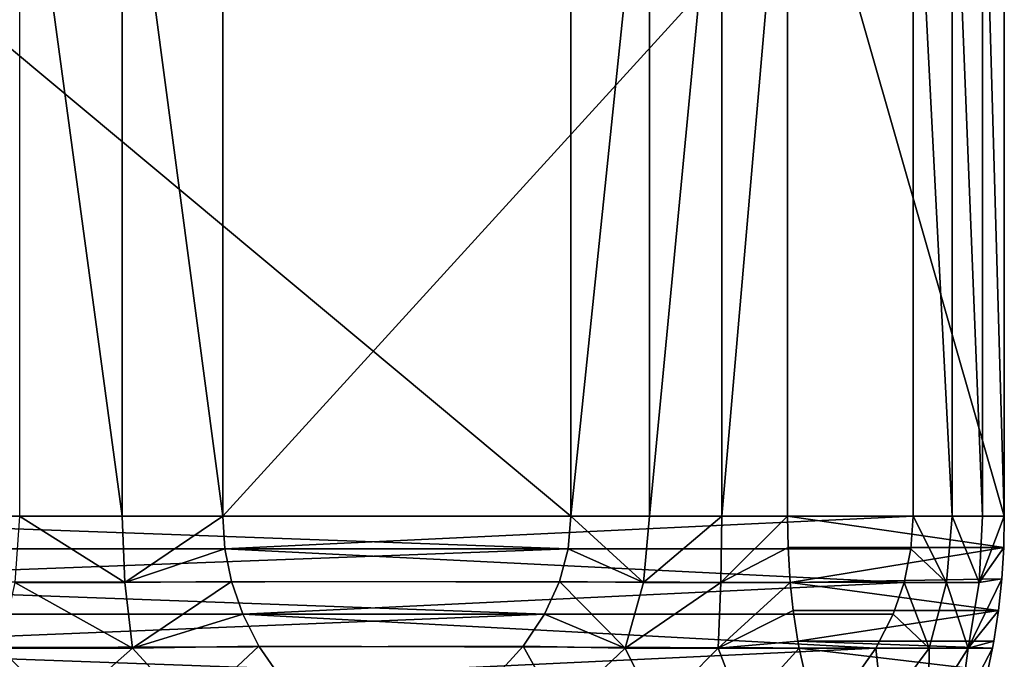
# Model space of a CAD drawing. Header units: metres. Extents: x -150 to 310, y -128 to 84.
# Tile 102 of 256: x -74.07 to -63.67, y 38.59 to 45.34. Entities that reach past the tile are written whole.
import ezdxf

# ---------------------------------------------------------------- set-up
doc = ezdxf.new("R2010")
doc.units = ezdxf.units.M
doc.layers.add('solid_26009703_SW0001', color=7, linetype='CONTINUOUS')

msp = doc.modelspace()

# ---------------------------------------------------------------- linework, layer by layer
at = {"layer": 'solid_26009703_SW0001'}
for points in [[(-68.250282, 40.099998, -10.046996), (-77.824989, 48.099998, -12.932301), (-68.250282, 48.099998, -10.046996)], [(-77.824989, 40.099998, -12.932301), (-77.824989, 48.099998, -12.932301), (-68.250282, 40.099998, -10.046996)], [(-72.984367, 40.099998, 12.515604), (-72.984367, 48.099998, 12.515604), (-74.07074, 48.099998, 12.771009)], [(-72.984367, 40.099998, 12.515604), (-74.07074, 48.099998, 12.771009), (-74.07074, 40.099998, 12.771009)], [(-71.923904, 40.099998, 12.167965), (-71.923904, 48.099998, 12.167965), (-72.984367, 48.099998, 12.515604)], [(-71.923904, 40.099998, 12.167965), (-72.984367, 48.099998, 12.515604), (-72.984367, 40.099998, 12.515604)], [(-71.923904, 40.099998, 12.167965), (-64.637802, 48.099998, 5.318678), (-71.923904, 48.099998, 12.167965)], [(-64.637802, 40.099998, 5.318678), (-64.637802, 48.099998, 5.318678), (-71.923904, 40.099998, 12.167965)], [(-68.250282, 40.099998, -10.046996), (-68.250282, 48.099998, -10.046996), (-67.418983, 48.099998, -9.302428)], [(-67.418983, 40.099998, -9.302428), (-68.250282, 40.099998, -10.046996), (-67.418983, 48.099998, -9.302428)], [(-67.418983, 40.099998, -9.302428), (-67.418983, 48.099998, -9.302428), (-66.65461, 48.099998, -8.489306)], [(-66.65461, 40.099998, -8.489306), (-67.418983, 40.099998, -9.302428), (-66.65461, 48.099998, -8.489306)], [(-66.65461, 40.099998, -8.489306), (-66.65461, 48.099998, -8.489306), (-65.962791, 48.099998, -7.613623)], [(-65.962791, 40.099998, -7.613623), (-66.65461, 40.099998, -8.489306), (-65.962791, 48.099998, -7.613623)], [(-63.674187, 40.099998, 2.120969), (-65.962791, 40.099998, -7.613623), (-65.962791, 48.099998, -7.613623)], [(-63.674187, 40.099998, 2.120969), (-65.962791, 48.099998, -7.613623), (-63.674187, 48.099998, 2.120969)], [(-64.225349, 40.099998, 4.281703), (-64.225349, 48.099998, 4.281703), (-64.637802, 48.099998, 5.318678)], [(-64.225349, 40.099998, 4.281703), (-64.637802, 48.099998, 5.318678), (-64.637802, 40.099998, 5.318678)], [(-63.903355, 40.099998, 3.213176), (-63.903355, 48.099998, 3.213176), (-64.225349, 48.099998, 4.281703)], [(-63.903355, 40.099998, 3.213176), (-64.225349, 48.099998, 4.281703), (-64.225349, 40.099998, 4.281703)], [(-63.674187, 40.099998, 2.120969), (-63.674187, 48.099998, 2.120969), (-63.903355, 48.099998, 3.213176)], [(-63.674187, 40.099998, 2.120969), (-63.903355, 48.099998, 3.213176), (-63.903355, 40.099998, 3.213176)], [(-77.824989, 40.099998, -12.932301), (-68.250282, 40.099998, -10.046996), (-68.278236, 39.755775, -10.055421)], [(-77.797012, 39.755802, -12.923871), (-77.824989, 40.099998, -12.932301), (-68.278236, 39.755775, -10.055421)], [(-74.11985, 39.39843, 12.729935), (-72.958717, 39.39843, 12.456953), (-74.07074, 40.099998, 12.771009)], [(-72.958717, 39.39843, 12.456953), (-72.984367, 40.099998, 12.515604), (-74.07074, 40.099998, 12.771009)], [(-72.958717, 39.39843, 12.456953), (-71.923904, 40.099998, 12.167965), (-72.984367, 40.099998, 12.515604)], [(-72.958717, 39.39843, 12.456953), (-71.902626, 39.755764, 12.147964), (-71.923904, 40.099998, 12.167965)], [(-64.637802, 40.099998, 5.318678), (-71.923904, 40.099998, 12.167965), (-71.902626, 39.755764, 12.147964)], [(-64.659096, 39.755795, 5.33869), (-64.637802, 40.099998, 5.318678), (-71.902626, 39.755764, 12.147964)], [(-67.482162, 39.39843, -9.294887), (-68.278236, 39.755775, -10.055421), (-68.250282, 40.099998, -10.046996)], [(-67.482162, 39.39843, -9.294887), (-68.250282, 40.099998, -10.046996), (-67.418983, 40.099998, -9.302428)], [(-67.482162, 39.39843, -9.294887), (-67.418983, 40.099998, -9.302428), (-66.65461, 40.099998, -8.489306)], [(-66.664818, 39.39843, -8.425296), (-67.482162, 39.39843, -9.294887), (-66.65461, 40.099998, -8.489306)], [(-66.664818, 39.39843, -8.425296), (-66.65461, 40.099998, -8.489306), (-65.962791, 40.099998, -7.613623)], [(-65.956665, 39.769451, -7.587554), (-66.664818, 39.39843, -8.425296), (-65.962791, 40.099998, -7.613623)], [(-63.680332, 39.769077, 2.094825), (-65.956665, 39.769451, -7.587554), (-65.962791, 40.099998, -7.613623)], [(-63.680332, 39.769077, 2.094825), (-65.962791, 40.099998, -7.613623), (-63.674187, 40.099998, 2.120969)], [(-64.659096, 39.755795, 5.33869), (-64.285271, 39.39843, 4.303117), (-64.637802, 40.099998, 5.318678)], [(-64.285271, 39.39843, 4.303117), (-64.225349, 40.099998, 4.281703), (-64.637802, 40.099998, 5.318678)], [(-64.285271, 39.39843, 4.303117), (-63.941021, 39.39843, 3.160447), (-64.225349, 40.099998, 4.281703)], [(-63.941021, 39.39843, 3.160447), (-63.903355, 40.099998, 3.213176), (-64.225349, 40.099998, 4.281703)], [(-63.941021, 39.39843, 3.160447), (-63.674187, 40.099998, 2.120969), (-63.903355, 40.099998, 3.213176)], [(-63.941021, 39.39843, 3.160447), (-63.680332, 39.769077, 2.094825), (-63.674187, 40.099998, 2.120969)], [(-77.797012, 39.755802, -12.923871), (-68.278236, 39.755775, -10.055421), (-77.699997, 39.398655, -12.894634)], [(-77.699997, 39.398655, -12.894634), (-68.278236, 39.755775, -10.055421), (-68.370743, 39.411201, -10.083296)], [(-72.958717, 39.39843, 12.456953), (-71.832237, 39.411186, 12.08179), (-71.902626, 39.755764, 12.147964)], [(-64.659096, 39.755795, 5.33869), (-71.902626, 39.755764, 12.147964), (-64.732925, 39.398655, 5.408092)], [(-64.732925, 39.398655, 5.408092), (-71.902626, 39.755764, 12.147964), (-71.832237, 39.411186, 12.08179)], [(-67.482162, 39.39843, -9.294887), (-68.370743, 39.411201, -10.083296), (-68.278236, 39.755775, -10.055421)], [(-65.956665, 39.769451, -7.587554), (-65.93293, 39.398823, -7.486601), (-66.664818, 39.39843, -8.425296)], [(-63.680332, 39.769077, 2.094825), (-65.93293, 39.398823, -7.486601), (-65.956665, 39.769451, -7.587554)], [(-63.700714, 39.438122, 2.008137), (-65.93293, 39.398823, -7.486601), (-63.680332, 39.769077, 2.094825)], [(-64.659096, 39.755795, 5.33869), (-64.732925, 39.398655, 5.408092), (-64.285271, 39.39843, 4.303117)], [(-63.941021, 39.39843, 3.160447), (-63.700714, 39.438122, 2.008137), (-63.680332, 39.769077, 2.094825)], [(-77.699997, 39.398655, -12.894634), (-68.370743, 39.411201, -10.083296), (-68.527275, 39.063938, -10.130468)], [(-77.548218, 39.064339, -12.848897), (-77.699997, 39.398655, -12.894634), (-68.527275, 39.063938, -10.130468)], [(-74.272148, 38.707348, 12.6068), (-72.877281, 38.707348, 12.278869), (-74.11985, 39.39843, 12.729935)], [(-72.877281, 38.707348, 12.278869), (-72.958717, 39.39843, 12.456953), (-74.11985, 39.39843, 12.729935)], [(-72.877281, 38.707348, 12.278869), (-71.832237, 39.411186, 12.08179), (-72.958717, 39.39843, 12.456953)], [(-72.877281, 38.707348, 12.278869), (-71.713104, 39.063911, 11.969803), (-71.832237, 39.411186, 12.08179)], [(-64.732925, 39.398655, 5.408092), (-71.832237, 39.411186, 12.08179), (-71.713104, 39.063911, 11.969803)], [(-64.848427, 39.06432, 5.516674), (-64.732925, 39.398655, 5.408092), (-71.713104, 39.063911, 11.969803)], [(-67.676613, 38.707348, -9.275915), (-68.527275, 39.063938, -10.130468), (-68.370743, 39.411201, -10.083296)], [(-67.676613, 38.707348, -9.275915), (-68.370743, 39.411201, -10.083296), (-67.482162, 39.39843, -9.294887)], [(-67.676613, 38.707348, -9.275915), (-67.482162, 39.39843, -9.294887), (-66.664818, 39.39843, -8.425296)], [(-66.694458, 38.707348, -8.230797), (-67.676613, 38.707348, -9.275915), (-66.664818, 39.39843, -8.425296)], [(-66.694458, 38.707348, -8.230797), (-66.664818, 39.39843, -8.425296), (-65.93293, 39.398823, -7.486601)], [(-66.694458, 38.707348, -8.230797), (-65.93293, 39.398823, -7.486601), (-65.901894, 39.105255, -7.354596)], [(-63.735203, 39.104362, 1.861442), (-65.93293, 39.398823, -7.486601), (-63.700714, 39.438122, 2.008137)], [(-63.735203, 39.104362, 1.861442), (-65.901894, 39.105255, -7.354596), (-65.93293, 39.398823, -7.486601)], [(-64.467827, 38.707348, 4.372815), (-64.732925, 39.398655, 5.408092), (-64.848427, 39.06432, 5.516674)], [(-64.467827, 38.707348, 4.372815), (-64.285271, 39.39843, 4.303117), (-64.732925, 39.398655, 5.408092)], [(-64.467827, 38.707348, 4.372815), (-64.054222, 38.707348, 2.999562), (-64.285271, 39.39843, 4.303117)], [(-64.054222, 38.707348, 2.999562), (-63.941021, 39.39843, 3.160447), (-64.285271, 39.39843, 4.303117)], [(-64.054222, 38.707348, 2.999562), (-63.700714, 39.438122, 2.008137), (-63.941021, 39.39843, 3.160447)], [(-64.054222, 38.707348, 2.999562), (-63.735203, 39.104362, 1.861442), (-63.700714, 39.438122, 2.008137)], [(-65.852722, 38.781151, -7.14545), (-66.694458, 38.707348, -8.230797), (-65.901894, 39.105255, -7.354596)], [(-63.735203, 39.104362, 1.861442), (-65.852722, 38.781151, -7.14545), (-65.901894, 39.105255, -7.354596)], [(-63.78442, 38.780193, 1.652086), (-65.852722, 38.781151, -7.14545), (-63.735203, 39.104362, 1.861442)], [(-64.054222, 38.707348, 2.999562), (-63.78442, 38.780193, 1.652086), (-63.735203, 39.104362, 1.861442)], [(-77.307312, 38.707207, -12.776301), (-77.548218, 39.064339, -12.848897), (-68.527275, 39.063938, -10.130468)], [(-77.307312, 38.707207, -12.776301), (-68.527275, 39.063938, -10.130468), (-68.751465, 38.728046, -10.198026)], [(-72.877281, 38.707348, 12.278869), (-71.542503, 38.728016, 11.809426), (-71.713104, 39.063911, 11.969803)], [(-65.031738, 38.707207, 5.688996), (-64.848427, 39.06432, 5.516674), (-71.713104, 39.063911, 11.969803)], [(-65.031738, 38.707207, 5.688996), (-71.713104, 39.063911, 11.969803), (-71.542503, 38.728016, 11.809426)], [(-67.676613, 38.707348, -9.275915), (-68.751465, 38.728046, -10.198026), (-68.527275, 39.063938, -10.130468)], [(-65.031738, 38.707207, 5.688996), (-64.467827, 38.707348, 4.372815), (-64.848427, 39.06432, 5.516674)], [(-65.852722, 38.781151, -7.14545), (-65.838982, 38.706802, -7.086995), (-66.694458, 38.707348, -8.230797)], [(-63.797993, 38.706795, 1.594354), (-65.838982, 38.706802, -7.086995), (-65.852722, 38.781151, -7.14545)], [(-63.797993, 38.706795, 1.594354), (-65.852722, 38.781151, -7.14545), (-63.78442, 38.780193, 1.652086)], [(-64.054222, 38.707348, 2.999562), (-63.797993, 38.706795, 1.594354), (-63.78442, 38.780193, 1.652086)], [(-77.307312, 38.707207, -12.776301), (-68.751465, 38.728046, -10.198026), (-69.043793, 38.406086, -10.286118)], [(-77.032425, 38.406971, -12.693464), (-77.307312, 38.707207, -12.776301), (-69.043793, 38.406086, -10.286118)], [(-75.018074, 38.044098, 12.470023), (-73.626068, 38.044098, 12.224487), (-74.272148, 38.707348, 12.6068)], [(-73.626068, 38.044098, 12.224487), (-72.877281, 38.707348, 12.278869), (-74.272148, 38.707348, 12.6068)], [(-73.626068, 38.044098, 12.224487), (-72.27047, 38.044098, 11.824072), (-72.877281, 38.707348, 12.278869)], [(-72.27047, 38.044098, 11.824072), (-71.542503, 38.728016, 11.809426), (-72.877281, 38.707348, 12.278869)], [(-72.27047, 38.044098, 11.824072), (-71.320038, 38.406052, 11.600301), (-71.542503, 38.728016, 11.809426)], [(-65.031738, 38.707207, 5.688996), (-71.542503, 38.728016, 11.809426), (-71.320038, 38.406052, 11.600301)], [(-65.240944, 38.406948, 5.885658), (-65.031738, 38.707207, 5.688996), (-71.320038, 38.406052, 11.600301)], [(-68.374496, 38.044098, -9.574645), (-69.043793, 38.406086, -10.286118), (-68.751465, 38.728046, -10.198026)], [(-68.374496, 38.044098, -9.574645), (-68.751465, 38.728046, -10.198026), (-67.676613, 38.707348, -9.275915)], [(-67.349678, 38.044098, -8.600533), (-68.374496, 38.044098, -9.574645), (-67.676613, 38.707348, -9.275915)], [(-67.349678, 38.044098, -8.600533), (-67.676613, 38.707348, -9.275915), (-66.694458, 38.707348, -8.230797)], [(-66.440857, 38.044098, -7.517391), (-67.349678, 38.044098, -8.600533), (-66.694458, 38.707348, -8.230797)], [(-66.440857, 38.044098, -7.517391), (-66.694458, 38.707348, -8.230797), (-65.838982, 38.706802, -7.086995)], [(-66.440857, 38.044098, -7.517391), (-65.838982, 38.706802, -7.086995), (-65.788422, 38.469013, -6.871935)], [(-63.848747, 38.468216, 1.378482), (-65.788422, 38.469013, -6.871935), (-65.838982, 38.706802, -7.086995)], [(-63.848747, 38.468216, 1.378482), (-65.838982, 38.706802, -7.086995), (-63.797993, 38.706795, 1.594354)], [(-64.959503, 38.044098, 4.95122), (-65.031738, 38.707207, 5.688996), (-65.240944, 38.406948, 5.885658)], [(-64.959503, 38.044098, 4.95122), (-64.467827, 38.707348, 4.372815), (-65.031738, 38.707207, 5.688996)], [(-64.959503, 38.044098, 4.95122), (-64.476067, 38.044098, 3.622504), (-64.467827, 38.707348, 4.372815)], [(-64.476067, 38.044098, 3.622504), (-64.054222, 38.707348, 2.999562), (-64.467827, 38.707348, 4.372815)], [(-64.476067, 38.044098, 3.622504), (-64.14505, 38.044098, 2.247864), (-64.054222, 38.707348, 2.999562)], [(-64.14505, 38.044098, 2.247864), (-63.797993, 38.706795, 1.594354), (-64.054222, 38.707348, 2.999562)], [(-64.14505, 38.044098, 2.247864), (-63.848747, 38.468216, 1.378482), (-63.797993, 38.706795, 1.594354)]]:
    msp.add_3dface(points, dxfattribs=at)

doc.saveas('drawing.dxf')
